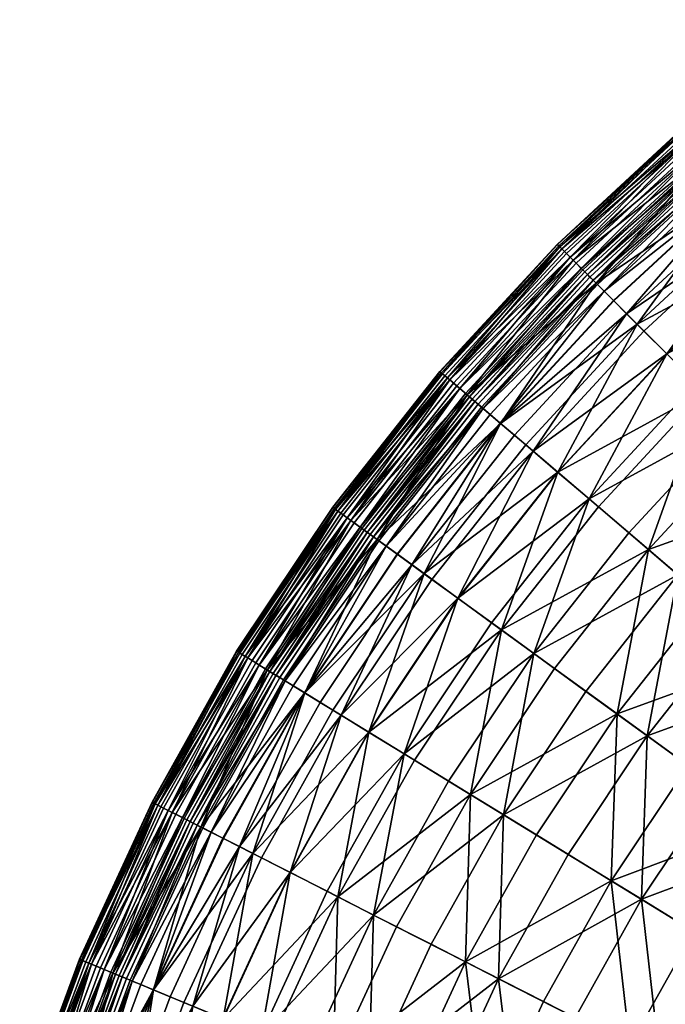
# Model space of a CAD drawing. Header units: centimetres. Extents: x -11.8 to 11.8, y -11.8 to 11.8.
# Tile 10 of 30: x -11.3 to -7.8, y 4.3 to 9.6. Entities that reach past the tile are written whole.
import ezdxf

# ---------------------------------------------------------------- set-up
doc = ezdxf.new("R2010")
doc.units = ezdxf.units.CM
doc.layers.get('0').update_dxf_attribs({"color": 252, "true_color": 0x949494})

msp = doc.modelspace()

# ---------------------------------------------------------------- meshes
at = {"color": 252, "true_color": 0x949494}
mesh = msp.add_polyface(dxfattribs=at)
corners = [(-6.5946, 7.7213, 4.2258), (-6.8197, 7.9849, 4.8773), (-7.4251, 7.4251, 4.8773), (-6.4683, 8.9028, 6.275), (-7.1466, 8.3677, 6.275), (-7.0019, 8.1982, 5.5678), (-7.781, 7.781, 6.275), (-7.6235, 7.6235, 5.5678), (-6.6478, 9.1499, 7.6496), (-7.345, 8.5999, 7.6496), (-7.2592, 8.4995, 6.9764), (-6.5701, 9.043, 6.9764), (-7.997, 7.997, 7.6496), (-7.5944, 8.892, 10.1884), (-7.5685, 8.8616, 10.1659), (-6.8501, 9.4283, 10.1659), (-7.6522, 8.9596, 10.1882), (-7.6239, 8.9265, 10.1959), (-6.9003, 9.4974, 10.1959), (-7.6856, 8.9987, 10.1272), (-7.6743, 8.9855, 10.1654), (-6.9459, 9.5602, 10.1654), (-7.6795, 8.9916, 9.8953), (-7.687, 9.0004, 10.0464), (-6.9573, 9.5759, 10.0464), (-7.5771, 7.5771, 4.7512), (-6.9593, 8.1484, 4.7512), (-6.7298, 7.8797, 4.0806), (-7.3272, 7.3272, 4.0806), (-7.6417, 8.9473, 9.2727), (-7.664, 8.9735, 9.6466), (-6.9366, 9.5473, 9.6466), (-6.784, 9.3374, 7.5866), (-7.4955, 8.7762, 7.5866), (-7.5612, 8.8531, 8.224), (-6.8435, 9.4192, 8.224), (-7.6087, 8.9086, 8.7923), (-6.8864, 9.4784, 8.7923), (-7.5257, 8.8115, 9.9012), (-7.5105, 8.7937, 9.6586), (-6.7976, 9.3561, 9.6586), (-6.8224, 9.3903, 10.0489), (-7.5379, 8.8258, 10.0489), (-6.8114, 9.375, 9.9012), (-7.5509, 8.841, 10.1282), (-6.8342, 9.4064, 10.1282), (-6.7048, 9.2283, 6.8987), (-7.4079, 8.6736, 6.8987), (-6.6007, 9.0851, 6.1822), (-7.293, 8.539, 6.1822), (-7.1453, 8.3661, 5.459), (-6.467, 8.9011, 5.459), (-6.2988, 8.6695, 4.7512), (-6.7061, 9.2301, 8.2722), (-7.4094, 8.6753, 8.2722), (-6.7482, 9.2881, 8.8264), (-7.456, 8.7299, 8.8264), (-7.4885, 8.7679, 9.2944), (-6.7776, 9.3286, 9.2944)]
mesh.append_faces([[corners[k] for k in face] for face in [(0, 1, 2, 0), (3, 4, 5, 3), (5, 4, 6, 5), (2, 1, 5, 2), (5, 7, 2, 5), (8, 9, 10, 8), (10, 11, 8, 10), (10, 9, 12, 10), (6, 4, 10, 6), (10, 4, 3, 10), (13, 14, 15, 13), (16, 17, 18, 16), (19, 20, 21, 19), (22, 23, 24, 22), (25, 26, 27, 25), (27, 28, 25, 27), (29, 30, 31, 29), (32, 33, 34, 32), (34, 35, 32, 34), (34, 36, 37, 34), (38, 39, 40, 38), (41, 42, 38, 41), (38, 43, 41, 38), (15, 14, 44, 15), (44, 45, 15, 44), (44, 42, 41, 44), (32, 46, 47, 32), (47, 33, 32, 47), (48, 49, 47, 48), (47, 46, 48, 47), (50, 51, 52, 50), (50, 26, 25, 50), (50, 49, 48, 50), (8, 53, 54, 8), (54, 9, 8, 54), (55, 56, 54, 55), (54, 53, 55, 54), (40, 39, 57, 40), (57, 58, 40, 57), (55, 58, 57, 55), (57, 56, 55, 57)]], dxfattribs={"vtx2": -1, "vtx3": -1, "color": 252})
mesh = msp.add_polyface(dxfattribs=at)
corners = [(-8.3007, 8.3007, 10.1959), (-8.2686, 8.2686, 10.1884), (-7.5944, 8.892, 10.1884), (-7.6239, 8.9265, 10.1959), (-8.2403, 8.2403, 10.1659), (-7.5685, 8.8616, 10.1659), (-8.3556, 8.3556, 10.1654), (-8.3314, 8.3314, 10.1882), (-7.6522, 8.9596, 10.1882), (-7.6743, 8.9855, 10.1654), (-8.3694, 8.3694, 10.0464), (-8.3678, 8.3678, 10.1272), (-7.6856, 8.9987, 10.1272), (-7.687, 9.0004, 10.0464), (-8.3444, 8.3444, 9.6466), (-8.3612, 8.3612, 9.8953), (-7.6795, 8.9916, 9.8953), (-7.664, 8.9735, 9.6466), (-8.2841, 8.2841, 8.7923), (-8.32, 8.32, 9.2727), (-7.6417, 8.9473, 9.2727), (-7.6087, 8.9086, 8.7923), (-8.1609, 8.1609, 7.5866), (-8.2324, 8.2324, 8.224), (-7.5612, 8.8531, 8.224), (-7.4955, 8.7762, 7.5866), (-8.2071, 8.2071, 10.0489), (-8.1938, 8.1938, 9.9012), (-7.5257, 8.8115, 9.9012), (-7.5379, 8.8258, 10.0489), (-8.1772, 8.1772, 9.6586), (-7.5105, 8.7937, 9.6586), (-8.2212, 8.2212, 10.1282), (-7.5509, 8.841, 10.1282), (-7.4079, 8.6736, 6.8987), (-7.293, 8.539, 6.1822), (-7.9404, 7.9404, 6.1822), (-8.0655, 8.0655, 6.8987), (-7.4094, 8.6753, 8.2722), (-7.456, 8.7299, 8.8264), (-8.1178, 8.1178, 8.8264), (-7.997, 7.997, 7.6496), (-7.345, 8.5999, 7.6496), (-8.0671, 8.0671, 8.2722), (-8.1532, 8.1532, 9.2944), (-7.4885, 8.7679, 9.2944)]
mesh.append_faces([[corners[k] for k in face] for face in [(0, 1, 2, 0), (2, 3, 0, 2), (4, 5, 2, 4), (2, 1, 4, 2), (6, 7, 8, 6), (8, 9, 6, 8), (0, 3, 8, 0), (8, 7, 0, 8), (10, 11, 12, 10), (12, 13, 10, 12), (6, 9, 12, 6), (12, 11, 6, 12), (14, 15, 16, 14), (16, 17, 14, 16), (10, 13, 16, 10), (16, 15, 10, 16), (18, 19, 20, 18), (20, 21, 18, 20), (14, 17, 20, 14), (20, 19, 14, 20), (22, 23, 24, 22), (24, 25, 22, 24), (18, 21, 24, 18), (24, 23, 18, 24), (26, 27, 28, 26), (28, 29, 26, 28), (30, 31, 28, 30), (28, 27, 30, 28), (4, 32, 33, 4), (33, 5, 4, 33), (26, 29, 33, 26), (33, 32, 26, 33), (34, 35, 36, 34), (22, 25, 34, 22), (34, 37, 22, 34), (38, 39, 40, 38), (41, 42, 38, 41), (38, 43, 41, 38), (30, 44, 45, 30), (45, 31, 30, 45), (40, 39, 45, 40), (45, 44, 40, 45)]], dxfattribs={"vtx2": -1, "vtx3": -1, "color": 252})
mesh = msp.add_polyface(dxfattribs=at)
corners = [(-7.4251, 7.4251, 4.8773), (-7.9849, 6.8197, 4.8773), (-7.7213, 6.5946, 4.2258), (-7.18, 7.18, 4.2258), (-7.781, 7.781, 6.275), (-7.6235, 7.6235, 5.5678), (-7.0019, 8.1982, 5.5678), (-7.997, 7.997, 7.6496), (-7.9036, 7.9036, 6.9764), (-7.2592, 8.4995, 6.9764), (-8.4995, 7.2592, 6.9764), (-8.3677, 7.1466, 6.275), (-8.5999, 7.345, 7.6496), (-8.1982, 7.0019, 5.5678), (-8.9028, 6.4683, 6.275), (-8.3007, 8.3007, 10.1959), (-8.3314, 8.3314, 10.1882), (-8.9596, 7.6522, 10.1882), (-8.2403, 8.2403, 10.1659), (-8.2686, 8.2686, 10.1884), (-8.892, 7.5944, 10.1884), (-7.5771, 7.5771, 4.7512), (-7.3272, 7.3272, 4.0806), (-7.8797, 6.7298, 4.0806), (-8.1484, 6.9593, 4.7512), (-7.0338, 7.0338, 3.4499), (-8.2841, 8.2841, 8.7923), (-8.2324, 8.2324, 8.224), (-8.8531, 7.5612, 8.224), (-8.2071, 8.2071, 10.0489), (-8.2212, 8.2212, 10.1282), (-8.8411, 7.5509, 10.1282), (-8.1772, 8.1772, 9.6586), (-8.1938, 8.1938, 9.9012), (-8.8115, 7.5257, 9.9012), (-7.9404, 7.9404, 6.1822), (-8.0655, 8.0655, 6.8987), (-7.4079, 8.6736, 6.8987), (-7.7795, 7.7795, 5.459), (-7.1453, 8.3661, 5.459), (-7.293, 8.539, 6.1822), (-8.3661, 7.1453, 5.459), (-8.6695, 6.2988, 4.7512), (-8.539, 7.293, 6.1822), (-8.1609, 8.1609, 7.5866), (-8.6736, 7.4079, 6.8987), (-8.1178, 8.1178, 8.8264), (-8.0671, 8.0671, 8.2722), (-7.4094, 8.6753, 8.2722), (-8.1532, 8.1532, 9.2944), (-8.7679, 7.4885, 9.2944), (-8.7937, 7.5105, 9.6586), (-8.6753, 7.4094, 8.2722), (-8.7299, 7.456, 8.8264)]
mesh.append_faces([[corners[k] for k in face] for face in [(0, 1, 2, 0), (2, 3, 0, 2), (4, 5, 6, 4), (7, 8, 9, 7), (9, 8, 4, 9), (4, 8, 10, 4), (10, 11, 4, 10), (7, 12, 10, 7), (10, 8, 7, 10), (0, 5, 13, 0), (13, 1, 0, 13), (4, 11, 13, 4), (13, 5, 4, 13), (13, 11, 14, 13), (15, 16, 17, 15), (18, 19, 20, 18), (21, 22, 23, 21), (23, 24, 21, 23), (23, 22, 25, 23), (26, 27, 28, 26), (29, 30, 31, 29), (32, 33, 34, 32), (35, 36, 37, 35), (21, 38, 39, 21), (35, 40, 39, 35), (39, 38, 35, 39), (41, 24, 42, 41), (35, 38, 41, 35), (41, 43, 35, 41), (21, 24, 41, 21), (41, 38, 21, 41), (44, 36, 45, 44), (35, 43, 45, 35), (45, 36, 35, 45), (46, 47, 48, 46), (46, 49, 50, 46), (32, 51, 50, 32), (50, 49, 32, 50), (7, 47, 52, 7), (46, 53, 52, 46), (52, 47, 46, 52)]], dxfattribs={"vtx2": -1, "vtx3": -1, "color": 252})
mesh = msp.add_polyface(dxfattribs=at)
corners = [(-8.9596, 7.6522, 10.1882), (-8.9855, 7.6743, 10.1654), (-9.5602, 6.9459, 10.1654), (-8.9265, 7.6239, 10.1959), (-8.3007, 8.3007, 10.1959), (-8.3556, 8.3556, 10.1654), (-8.3314, 8.3314, 10.1882), (-8.892, 7.5944, 10.1884), (-8.8616, 7.5685, 10.1659), (-8.2403, 8.2403, 10.1659), (-8.2686, 8.2686, 10.1884), (-9.4974, 6.9002, 10.1959), (-8.9916, 7.6795, 9.8953), (-8.9735, 7.664, 9.6466), (-9.5473, 6.9366, 9.6466), (-9.5759, 6.9573, 10.0464), (-9.0004, 7.687, 10.0464), (-8.3694, 8.3694, 10.0464), (-8.3612, 8.3612, 9.8953), (-8.3444, 8.3444, 9.6466), (-8.9987, 7.6856, 10.1272), (-9.5742, 6.9561, 10.1272), (-8.3678, 8.3678, 10.1272), (-8.8531, 7.5612, 8.224), (-8.7762, 7.4955, 7.5866), (-9.3374, 6.784, 7.5866), (-8.9086, 7.6086, 8.7923), (-8.2841, 8.2841, 8.7923), (-8.1609, 8.1609, 7.5866), (-8.2324, 8.2324, 8.224), (-8.32, 8.32, 9.2727), (-8.9473, 7.6417, 9.2727), (-9.4784, 6.8864, 8.7923), (-8.8411, 7.5509, 10.1282), (-9.4283, 6.8501, 10.1659), (-8.8258, 7.5379, 10.0489), (-8.2071, 8.2071, 10.0489), (-8.2212, 8.2212, 10.1282), (-8.8115, 7.5257, 9.9012), (-8.7937, 7.5105, 9.6586), (-8.1772, 8.1772, 9.6586), (-8.1938, 8.1938, 9.9012), (-9.3903, 6.8224, 10.0489), (-8.6736, 7.4079, 6.8987), (-8.7679, 7.4885, 9.2944), (-9.3561, 6.7976, 9.6586), (-8.7299, 7.456, 8.8264), (-8.1178, 8.1178, 8.8264), (-8.6753, 7.4094, 8.2722), (-8.5999, 7.345, 7.6496), (-7.997, 7.997, 7.6496)]
mesh.append_faces([[corners[k] for k in face] for face in [(0, 1, 2, 0), (0, 3, 4, 0), (5, 1, 0, 5), (0, 6, 5, 0), (7, 8, 9, 7), (4, 3, 7, 4), (7, 10, 4, 7), (7, 3, 11, 7), (12, 13, 14, 12), (15, 16, 12, 15), (17, 18, 12, 17), (12, 16, 17, 12), (19, 13, 12, 19), (12, 18, 19, 12), (20, 21, 2, 20), (5, 22, 20, 5), (20, 1, 5, 20), (17, 16, 20, 17), (20, 22, 17, 20), (20, 16, 15, 20), (23, 24, 25, 23), (23, 26, 27, 23), (28, 24, 23, 28), (23, 29, 28, 23), (19, 30, 31, 19), (31, 13, 19, 31), (27, 26, 31, 27), (31, 30, 27, 31), (31, 26, 32, 31), (33, 8, 34, 33), (33, 35, 36, 33), (9, 8, 33, 9), (33, 37, 9, 33), (38, 39, 40, 38), (36, 35, 38, 36), (38, 41, 36, 38), (38, 35, 42, 38), (43, 24, 28, 43), (44, 39, 45, 44), (44, 46, 47, 44), (48, 49, 50, 48)]], dxfattribs={"vtx2": -1, "vtx3": -1, "color": 252})
mesh = msp.add_polyface(dxfattribs=at)
corners = [(-7.099, 5.1577, 2.5221), (-6.6505, 4.8318, 2.043), (-6.2507, 5.3386, 2.043), (-6.6723, 5.6986, 2.5221), (-6.1768, 4.4877, 1.6161), (-6.2045, 6.2045, 2.5221), (-5.8125, 5.8125, 2.043), (-6.8922, 6.8922, 3.6151), (-6.5657, 6.5657, 3.0467), (-6.0304, 7.0608, 3.0467), (-6.3303, 7.4119, 3.6151), (-7.4251, 7.4251, 4.8773), (-7.18, 7.18, 4.2258), (-6.5946, 7.7213, 4.2258), (-7.7213, 6.5946, 4.2258), (-7.4119, 6.3303, 3.6151), (-7.0608, 6.0304, 3.0467), (-7.5123, 5.458, 3.0467), (-7.8859, 5.7294, 3.6151), (-7.0338, 7.0338, 3.4499), (-7.3272, 7.3272, 4.0806), (-6.7298, 7.8797, 4.0806), (-6.4603, 7.5641, 3.4499), (-6.3325, 6.3325, 2.3187), (-6.7009, 6.7009, 2.8617), (-6.1546, 7.2061, 2.8617), (-5.8162, 6.8099, 2.3187), (-5.8471, 8.0479, 3.4499), (-7.2454, 5.2641, 2.3187), (-7.667, 5.5704, 2.8617), (-7.2061, 6.1546, 2.8617), (-6.8099, 5.8162, 2.3187), (-7.5641, 6.4603, 3.4499), (-7.8797, 6.7298, 4.0806), (-6.3798, 5.4488, 1.8236), (-6.7878, 4.9316, 1.8236), (-5.9325, 5.9325, 1.8236), (-5.9308, 5.0653, 1.3845), (-6.3101, 4.5845, 1.3845), (-7.9172, 4.8517, 3.0467), (-7.1536, 4.3837, 1.8236)]
mesh.append_faces([[corners[k] for k in face] for face in [(0, 1, 2, 0), (2, 3, 0, 2), (2, 1, 4, 2), (5, 3, 2, 5), (2, 6, 5, 2), (7, 8, 9, 7), (9, 10, 7, 9), (9, 8, 5, 9), (11, 12, 13, 11), (7, 10, 13, 7), (13, 12, 7, 13), (7, 12, 14, 7), (14, 15, 7, 14), (0, 3, 16, 0), (16, 17, 0, 16), (5, 8, 16, 5), (16, 3, 5, 16), (7, 15, 16, 7), (16, 8, 7, 16), (16, 15, 18, 16), (19, 20, 21, 19), (21, 22, 19, 21), (23, 24, 25, 23), (25, 26, 23, 25), (19, 22, 25, 19), (25, 24, 19, 25), (25, 22, 27, 25), (28, 29, 30, 28), (30, 31, 28, 30), (19, 24, 30, 19), (30, 32, 19, 30), (23, 31, 30, 23), (30, 24, 23, 30), (19, 32, 33, 19), (28, 31, 34, 28), (34, 35, 28, 34), (23, 36, 34, 23), (34, 31, 23, 34), (34, 37, 38, 34), (0, 17, 39, 0), (28, 35, 40, 28)]], dxfattribs={"vtx2": -1, "vtx3": -1, "color": 252})
mesh = msp.add_polyface(dxfattribs=at)
corners = [(-9.1499, 6.6478, 7.6496), (-9.043, 6.5701, 6.9764), (-8.4995, 7.2592, 6.9764), (-8.5999, 7.345, 7.6496), (-8.9028, 6.4683, 6.275), (-8.3677, 7.1466, 6.275), (-9.5602, 6.9459, 10.1654), (-9.5326, 6.9258, 10.1882), (-8.9596, 7.6522, 10.1882), (-9.4974, 6.9002, 10.1959), (-8.9265, 7.6239, 10.1959), (-9.4283, 6.8501, 10.1659), (-8.8616, 7.5685, 10.1659), (-8.892, 7.5944, 10.1884), (-9.4606, 6.8736, 10.1884), (-9.5473, 6.9366, 9.6466), (-9.5666, 6.9505, 9.8953), (-8.9916, 7.6795, 9.8953), (-9.5759, 6.9573, 10.0464), (-8.9855, 7.6743, 10.1654), (-8.9987, 7.6856, 10.1272), (-9.5742, 6.9561, 10.1272), (-10.0902, 6.1833, 10.1272), (-10.0822, 6.1784, 9.8953), (-9.3374, 6.784, 7.5866), (-9.4192, 6.8435, 8.224), (-8.8531, 7.5612, 8.224), (-9.4784, 6.8864, 8.7923), (-8.9086, 7.6086, 8.7923), (-8.9735, 7.664, 9.6466), (-8.9473, 7.6417, 9.2727), (-9.5195, 6.9163, 9.2727), (-9.4064, 6.8342, 10.1282), (-8.8411, 7.5509, 10.1282), (-9.3903, 6.8224, 10.0489), (-8.8258, 7.5379, 10.0489), (-9.3561, 6.7976, 9.6586), (-8.7937, 7.5105, 9.6586), (-8.8115, 7.5257, 9.9012), (-9.375, 6.8114, 9.9012), (-9.0851, 6.6007, 6.1822), (-8.539, 7.293, 6.1822), (-8.3661, 7.1453, 5.459), (-8.9011, 6.467, 5.459), (-8.7762, 7.4955, 7.5866), (-8.6736, 7.4079, 6.8987), (-9.2283, 6.7048, 6.8987), (-9.3286, 6.7776, 9.2944), (-8.7679, 7.4885, 9.2944), (-9.2882, 6.7482, 8.8264), (-8.7299, 7.456, 8.8264), (-8.6753, 7.4094, 8.2722), (-9.2301, 6.706, 8.2722)]
mesh.append_faces([[corners[k] for k in face] for face in [(0, 1, 2, 0), (2, 3, 0, 2), (4, 5, 2, 4), (2, 1, 4, 2), (6, 7, 8, 6), (9, 10, 8, 9), (8, 7, 9, 8), (11, 12, 13, 11), (13, 14, 11, 13), (9, 14, 13, 9), (15, 16, 17, 15), (17, 16, 18, 17), (6, 19, 20, 6), (18, 21, 20, 18), (6, 21, 22, 6), (18, 16, 23, 18), (24, 25, 26, 24), (27, 28, 26, 27), (26, 25, 27, 26), (15, 29, 30, 15), (30, 31, 15, 30), (27, 31, 30, 27), (11, 32, 33, 11), (34, 35, 33, 34), (33, 32, 34, 33), (36, 37, 38, 36), (38, 39, 36, 38), (34, 39, 38, 34), (40, 41, 42, 40), (42, 43, 40, 42), (24, 44, 45, 24), (45, 46, 24, 45), (40, 46, 45, 40), (45, 41, 40, 45), (36, 47, 48, 36), (49, 50, 48, 49), (48, 47, 49, 48), (0, 3, 51, 0), (51, 52, 0, 51), (49, 52, 51, 49), (51, 50, 49, 51)]], dxfattribs={"vtx2": -1, "vtx3": -1, "color": 252})
mesh = msp.add_polyface(dxfattribs=at)
corners = [(-8.4955, 6.1724, 4.8773), (-8.2151, 5.9686, 4.2258), (-7.7213, 6.5946, 4.2258), (-7.9849, 6.8197, 4.8773), (-7.8859, 5.7294, 3.6151), (-7.4119, 6.3303, 3.6151), (-7.5123, 5.458, 3.0467), (-7.0608, 6.0304, 3.0467), (-8.1982, 7.0019, 5.5678), (-8.7225, 6.3373, 5.5678), (-8.9028, 6.4683, 6.275), (-8.0479, 5.8471, 3.4499), (-7.5641, 6.4603, 3.4499), (-7.2061, 6.1546, 2.8617), (-7.667, 5.5704, 2.8617), (-8.6695, 6.2988, 4.7512), (-8.1484, 6.9593, 4.7512), (-7.8797, 6.7298, 4.0806), (-8.3836, 6.091, 4.0806), (-8.3109, 5.0929, 3.6151), (-7.9172, 4.8517, 3.0467), (-8.9534, 5.4867, 4.8773), (-8.6579, 5.3056, 4.2258), (-9.3561, 4.7672, 4.8773), (-9.0473, 4.6098, 4.2258), (-8.6847, 4.4251, 3.6151), (-9.1926, 5.6333, 5.5678), (-9.3826, 5.7497, 6.275), (-9.043, 6.5701, 6.9764), (-9.5304, 5.8403, 6.9764), (-8.8354, 5.4144, 4.0806), (-9.1367, 5.599, 4.7512), (-8.4816, 5.1976, 3.4499), (-8.8631, 4.516, 3.4499), (-9.2328, 4.7044, 4.0806), (-9.5477, 4.8648, 4.7512), (-7.2454, 5.2641, 2.3187), (-7.6359, 4.6793, 2.3187), (-8.0802, 4.9516, 2.8617), (-8.9011, 6.467, 5.459), (-8.3661, 7.1453, 5.459), (-9.3808, 5.7486, 5.459), (-9.0851, 6.6007, 6.1822)]
mesh.append_faces([[corners[k] for k in face] for face in [(0, 1, 2, 0), (2, 3, 0, 2), (4, 5, 2, 4), (2, 1, 4, 2), (4, 6, 7, 4), (0, 3, 8, 0), (8, 9, 0, 8), (10, 9, 8, 10), (11, 12, 13, 11), (13, 14, 11, 13), (15, 16, 17, 15), (17, 18, 15, 17), (11, 18, 17, 11), (17, 12, 11, 17), (4, 19, 20, 4), (20, 6, 4, 20), (0, 21, 22, 0), (22, 1, 0, 22), (22, 21, 23, 22), (22, 24, 25, 22), (4, 1, 22, 4), (22, 19, 4, 22), (0, 9, 26, 0), (26, 21, 0, 26), (10, 27, 26, 10), (26, 9, 10, 26), (23, 21, 26, 23), (10, 28, 29, 10), (15, 18, 30, 15), (30, 31, 15, 30), (11, 32, 30, 11), (30, 18, 11, 30), (30, 32, 33, 30), (30, 34, 35, 30), (36, 37, 38, 36), (38, 14, 36, 38), (11, 14, 38, 11), (38, 32, 11, 38), (15, 39, 40, 15), (15, 31, 41, 15), (41, 39, 15, 41), (42, 39, 41, 42)]], dxfattribs={"vtx2": -1, "vtx3": -1, "color": 252})
mesh = msp.add_polyface(dxfattribs=at)
corners = [(-9.9705, 6.11, 10.1884), (-9.9365, 6.0891, 10.1659), (-9.4283, 6.8501, 10.1659), (-10.0092, 6.1337, 10.1959), (-10.4595, 5.3294, 10.1959), (-10.3834, 5.2906, 10.1659), (-10.419, 5.3088, 10.1884), (-9.5602, 6.9459, 10.1654), (-10.0754, 6.1743, 10.1654), (-10.0463, 6.1564, 10.1882), (-9.5326, 6.9258, 10.1882), (-10.5286, 5.3646, 10.1654), (-10.4982, 5.3491, 10.1882), (-9.4974, 6.9002, 10.1959), (-10.0902, 6.1833, 10.1272), (-9.5759, 6.9573, 10.0464), (-10.092, 6.1844, 10.0464), (-9.5742, 6.9561, 10.1272), (-10.546, 5.3735, 10.0464), (-10.5441, 5.3725, 10.1272), (-9.5473, 6.9366, 9.6466), (-10.0619, 6.166, 9.6466), (-10.0822, 6.1784, 9.8953), (-9.5666, 6.9505, 9.8953), (-10.5145, 5.3574, 9.6466), (-10.5357, 5.3682, 9.8953), (-10.0325, 6.148, 9.2727), (-9.4784, 6.8864, 8.7923), (-9.9892, 6.1214, 8.7923), (-9.5195, 6.9163, 9.2727), (-10.4385, 5.3187, 8.7923), (-10.4838, 5.3418, 9.2727), (-9.9269, 6.0832, 8.224), (-9.8407, 6.0304, 7.5866), (-10.2833, 5.2396, 7.5866), (-10.3734, 5.2855, 8.224), (-9.8803, 6.0547, 9.9012), (-9.8603, 6.0424, 9.6586), (-9.3561, 6.7976, 9.6586), (-9.8963, 6.0645, 10.0489), (-10.3415, 5.2693, 10.0489), (-9.9134, 6.075, 10.1282), (-10.3593, 5.2783, 10.1282), (-9.3903, 6.8224, 10.0489), (-9.7257, 5.9599, 6.8987), (-9.5748, 5.8675, 6.1822), (-10.0055, 5.098, 6.1822), (-9.7275, 5.9611, 8.2722), (-9.7887, 5.9986, 8.8264), (-10.2291, 5.212, 8.8264), (-9.8314, 6.0247, 9.2944), (-10.3039, 5.2501, 9.6586)]
mesh.append_faces([[corners[k] for k in face] for face in [(0, 1, 2, 0), (0, 3, 4, 0), (5, 1, 0, 5), (0, 6, 5, 0), (7, 8, 9, 7), (9, 10, 7, 9), (9, 8, 11, 9), (4, 3, 9, 4), (9, 12, 4, 9), (9, 3, 13, 9), (14, 8, 7, 14), (15, 16, 14, 15), (14, 17, 15, 14), (14, 16, 18, 14), (11, 8, 14, 11), (14, 19, 11, 14), (20, 21, 22, 20), (22, 23, 20, 22), (22, 21, 24, 22), (18, 16, 22, 18), (22, 25, 18, 22), (22, 16, 15, 22), (26, 21, 20, 26), (27, 28, 26, 27), (26, 29, 27, 26), (26, 28, 30, 26), (24, 21, 26, 24), (26, 31, 24, 26), (32, 33, 34, 32), (30, 28, 32, 30), (32, 35, 30, 32), (32, 28, 27, 32), (36, 37, 38, 36), (36, 39, 40, 36), (41, 1, 5, 41), (40, 39, 41, 40), (41, 42, 40, 41), (41, 39, 43, 41), (44, 45, 46, 44), (47, 48, 49, 47), (50, 37, 51, 50)]], dxfattribs={"vtx2": -1, "vtx3": -1, "color": 252})
mesh = msp.add_polyface(dxfattribs=at)
corners = [(-9.8047, 4.9957, 6.275), (-9.6061, 4.8946, 5.5678), (-9.1926, 5.6333, 5.5678), (-9.3826, 5.7497, 6.275), (-9.3561, 4.7672, 4.8773), (-9.1499, 6.6478, 7.6496), (-9.643, 5.9093, 7.6496), (-9.5304, 5.8403, 6.9764), (-9.043, 6.5701, 6.9764), (-10.0768, 5.1344, 7.6496), (-9.9591, 5.0744, 6.9764), (-8.9028, 6.4683, 6.275), (-9.4283, 6.8501, 10.1659), (-9.4606, 6.8736, 10.1884), (-9.9705, 6.11, 10.1884), (-9.4974, 6.9002, 10.1959), (-10.0092, 6.1337, 10.1959), (-9.5326, 6.9258, 10.1882), (-10.0463, 6.1564, 10.1882), (-9.5477, 4.8648, 4.7512), (-9.1367, 5.599, 4.7512), (-8.8354, 5.4144, 4.0806), (-9.5473, 6.9366, 9.6466), (-9.5195, 6.9163, 9.2727), (-10.0325, 6.148, 9.2727), (-9.3374, 6.784, 7.5866), (-9.8407, 6.0304, 7.5866), (-9.9269, 6.0832, 8.224), (-9.4192, 6.8435, 8.224), (-9.4784, 6.8864, 8.7923), (-9.3561, 6.7976, 9.6586), (-9.375, 6.8114, 9.9012), (-9.8803, 6.0547, 9.9012), (-9.3903, 6.8224, 10.0489), (-9.8963, 6.0645, 10.0489), (-9.9365, 6.0891, 10.1659), (-9.9134, 6.075, 10.1282), (-9.4064, 6.8342, 10.1282), (-9.2283, 6.7048, 6.8987), (-9.7257, 5.9599, 6.8987), (-9.0851, 6.6007, 6.1822), (-9.5748, 5.8675, 6.1822), (-9.8028, 4.9948, 5.459), (-9.3808, 5.7486, 5.459), (-10.0055, 5.098, 6.1822), (-9.2301, 6.706, 8.2722), (-9.7275, 5.9611, 8.2722), (-9.2882, 6.7482, 8.8264), (-9.7887, 5.9986, 8.8264), (-9.8603, 6.0424, 9.6586), (-9.8314, 6.0247, 9.2944), (-9.3286, 6.7776, 9.2944)]
mesh.append_faces([[corners[k] for k in face] for face in [(0, 1, 2, 0), (2, 3, 0, 2), (2, 1, 4, 2), (5, 6, 7, 5), (7, 8, 5, 7), (7, 6, 9, 7), (0, 3, 7, 0), (7, 10, 0, 7), (7, 3, 11, 7), (12, 13, 14, 12), (15, 16, 14, 15), (14, 13, 15, 14), (15, 17, 18, 15), (19, 20, 21, 19), (22, 23, 24, 22), (25, 26, 27, 25), (27, 28, 25, 27), (29, 28, 27, 29), (30, 31, 32, 30), (33, 34, 32, 33), (32, 31, 33, 32), (12, 35, 36, 12), (36, 37, 12, 36), (33, 37, 36, 33), (25, 38, 39, 25), (39, 26, 25, 39), (40, 41, 39, 40), (39, 38, 40, 39), (19, 42, 43, 19), (43, 20, 19, 43), (44, 41, 43, 44), (43, 42, 44, 43), (43, 41, 40, 43), (5, 45, 46, 5), (46, 6, 5, 46), (47, 48, 46, 47), (46, 45, 47, 46), (30, 49, 50, 30), (50, 51, 30, 50), (47, 51, 50, 47), (50, 48, 47, 50)]], dxfattribs={"vtx2": -1, "vtx3": -1, "color": 252})
mesh = msp.add_polyface(dxfattribs=at)
corners = [(-10.0768, 5.1344, 7.6496), (-9.9591, 5.0744, 6.9764), (-9.5304, 5.8403, 6.9764), (-10.4595, 5.3294, 10.1959), (-10.419, 5.3088, 10.1884), (-9.9705, 6.11, 10.1884), (-10.5286, 5.3646, 10.1654), (-10.4982, 5.3491, 10.1882), (-10.0463, 6.1564, 10.1882), (-10.8857, 4.509, 10.1882), (-10.9172, 4.522, 10.1654), (-10.3834, 5.2906, 10.1659), (-10.8036, 4.475, 10.1884), (-10.8456, 4.4923, 10.1959), (-10.546, 5.3735, 10.0464), (-10.5441, 5.3725, 10.1272), (-10.0902, 6.1833, 10.1272), (-10.5145, 5.3574, 9.6466), (-10.5357, 5.3682, 9.8953), (-10.0822, 6.1784, 9.8953), (-10.9246, 4.5251, 9.8953), (-10.9026, 4.516, 9.6466), (-10.9333, 4.5287, 10.1272), (-10.9353, 4.5295, 10.0464), (-10.4385, 5.3187, 8.7923), (-10.4838, 5.3418, 9.2727), (-10.0325, 6.148, 9.2727), (-10.2833, 5.2396, 7.5866), (-10.3734, 5.2855, 8.224), (-9.9269, 6.0832, 8.224), (-10.7563, 4.4554, 8.224), (-10.8708, 4.5028, 9.2727), (-10.8238, 4.4833, 8.7923), (-10.3415, 5.2693, 10.0489), (-10.3248, 5.2607, 9.9012), (-9.8803, 6.0547, 9.9012), (-10.3039, 5.2501, 9.6586), (-9.8603, 6.0424, 9.6586), (-10.3593, 5.2783, 10.1282), (-9.9134, 6.075, 10.1282), (-10.7417, 4.4493, 10.1282), (-10.7059, 4.4345, 9.9012), (-10.0055, 5.098, 6.1822), (-10.1632, 5.1784, 6.8987), (-9.7257, 5.9599, 6.8987), (-9.8407, 6.0304, 7.5866), (-10.5383, 4.3651, 6.8987), (-10.2291, 5.212, 8.8264), (-10.1651, 5.1794, 8.2722), (-9.7275, 5.9611, 8.2722), (-9.643, 5.9093, 7.6496), (-10.2736, 5.2347, 9.2944), (-9.8314, 6.0247, 9.2944), (-9.7887, 5.9986, 8.8264), (-10.6528, 4.4125, 9.2944), (-10.5403, 4.3659, 8.2722)]
mesh.append_faces([[corners[k] for k in face] for face in [(0, 1, 2, 0), (3, 4, 5, 3), (6, 7, 8, 6), (3, 7, 9, 3), (6, 10, 9, 6), (9, 7, 6, 9), (11, 4, 12, 11), (3, 13, 12, 3), (12, 4, 3, 12), (14, 15, 16, 14), (17, 18, 19, 17), (14, 18, 20, 14), (17, 21, 20, 17), (20, 18, 17, 20), (6, 15, 22, 6), (14, 23, 22, 14), (22, 15, 14, 22), (24, 25, 26, 24), (27, 28, 29, 27), (24, 28, 30, 24), (17, 25, 31, 17), (24, 32, 31, 24), (31, 25, 24, 31), (33, 34, 35, 33), (36, 37, 35, 36), (35, 34, 36, 35), (11, 38, 39, 11), (33, 38, 40, 33), (36, 34, 41, 36), (42, 43, 44, 42), (27, 45, 44, 27), (44, 43, 27, 44), (27, 43, 46, 27), (47, 48, 49, 47), (0, 50, 49, 0), (49, 48, 0, 49), (36, 51, 52, 36), (47, 53, 52, 47), (52, 51, 47, 52), (47, 51, 54, 47), (0, 48, 55, 0)]], dxfattribs={"vtx2": -1, "vtx3": -1, "color": 252})
mesh = msp.add_polyface(dxfattribs=at)
corners = [(-9.3561, 4.7672, 4.8773), (-9.0473, 4.6098, 4.2258), (-8.6579, 5.3056, 4.2258), (-8.6847, 4.4251, 3.6151), (-8.3109, 5.0929, 3.6151), (-9.9871, 3.245, 4.8773), (-9.6574, 3.1379, 4.2258), (-9.3813, 3.8858, 4.2258), (-9.7015, 4.0184, 4.8773), (-9.2704, 3.0121, 3.6151), (-9.0053, 3.7301, 3.6151), (-8.5787, 3.5534, 3.0467), (-8.8312, 2.8694, 3.0467), (-9.9607, 4.1258, 5.5678), (-9.6061, 4.8946, 5.5678), (-9.8047, 4.9957, 6.275), (-10.1666, 4.2111, 6.275), (-8.8631, 4.516, 3.4499), (-9.2328, 4.7044, 4.0806), (-8.8354, 5.4144, 4.0806), (-8.5175, 2.7675, 2.3187), (-9.0131, 2.9285, 2.8617), (-8.7553, 3.6265, 2.8617), (-9.4608, 3.074, 3.4499), (-9.1903, 3.8067, 3.4499), (-8.4436, 4.3022, 2.8617), (-9.5736, 3.9655, 4.0806), (-9.8555, 3.2022, 4.0806), (-10.1916, 3.3114, 4.7512), (-9.5477, 4.8648, 4.7512), (-9.9001, 4.1007, 4.7512), (-8.3454, 2.7116, 2.5221), (-9.0289, 2.1677, 3.0467), (-9.4779, 2.2755, 3.6151), (-9.8736, 2.3705, 4.2258), (-9.6726, 2.3222, 3.4499), (-10.0761, 2.4191, 4.0806), (-9.2148, 2.2123, 2.8617), (-10.1646, 4.2103, 5.459), (-9.8028, 4.9948, 5.459)]
mesh.append_faces([[corners[k] for k in face] for face in [(0, 1, 2, 0), (3, 4, 2, 3), (5, 6, 7, 5), (7, 8, 5, 7), (9, 10, 7, 9), (7, 6, 9, 7), (3, 1, 7, 3), (7, 10, 3, 7), (0, 8, 7, 0), (7, 1, 0, 7), (3, 10, 11, 3), (9, 12, 11, 9), (11, 10, 9, 11), (5, 8, 13, 5), (0, 14, 13, 0), (13, 8, 0, 13), (15, 16, 13, 15), (13, 14, 15, 13), (17, 18, 19, 17), (20, 21, 22, 20), (23, 24, 22, 23), (22, 21, 23, 22), (17, 25, 22, 17), (22, 24, 17, 22), (26, 27, 28, 26), (29, 18, 26, 29), (26, 30, 29, 26), (17, 24, 26, 17), (26, 18, 17, 26), (23, 27, 26, 23), (26, 24, 23, 26), (31, 12, 32, 31), (9, 33, 32, 9), (32, 12, 9, 32), (34, 6, 5, 34), (9, 6, 34, 9), (23, 35, 36, 23), (36, 27, 23, 36), (23, 21, 37, 23), (29, 30, 38, 29), (38, 39, 29, 38)]], dxfattribs={"vtx2": -1, "vtx3": -1, "color": 252})
mesh = msp.add_polyface(dxfattribs=at)
corners = [(-11.2387, 3.6517, 10.1654), (-11.2062, 3.6411, 10.1882), (-10.8857, 4.509, 10.1882), (-10.9172, 4.522, 10.1654), (-11.1648, 3.6277, 10.1959), (-10.8456, 4.4923, 10.1959), (-10.4595, 5.3294, 10.1959), (-11.0837, 3.6013, 10.1659), (-10.7667, 4.4597, 10.1659), (-10.8036, 4.475, 10.1884), (-11.1216, 3.6136, 10.1884), (-11.2236, 3.6468, 9.6466), (-11.2462, 3.6541, 9.8953), (-10.9246, 4.5251, 9.8953), (-10.9026, 4.516, 9.6466), (-11.2572, 3.6577, 10.0464), (-10.9353, 4.5295, 10.0464), (-10.546, 5.3735, 10.0464), (-10.9333, 4.5287, 10.1272), (-11.2552, 3.657, 10.1272), (-10.5286, 5.3646, 10.1654), (-10.9768, 3.5666, 7.5866), (-11.073, 3.5978, 8.224), (-10.7563, 4.4554, 8.224), (-10.6629, 4.4167, 7.5866), (-11.1425, 3.6204, 8.7923), (-10.8238, 4.4833, 8.7923), (-10.8708, 4.5028, 9.2727), (-11.1908, 3.6361, 9.2727), (-10.5145, 5.3574, 9.6466), (-11.0579, 3.5929, 10.1282), (-10.7417, 4.4493, 10.1282), (-11.0389, 3.5868, 10.0489), (-10.7232, 4.4417, 10.0489), (-10.9987, 3.5737, 9.6586), (-10.6842, 4.4255, 9.6586), (-10.7059, 4.4345, 9.9012), (-11.021, 3.5809, 9.9012), (-10.5383, 4.3651, 6.8987), (-10.9665, 3.5632, 9.2944), (-10.6528, 4.4125, 9.2944), (-10.9189, 3.5478, 8.8264), (-10.6066, 4.3934, 8.8264), (-10.8506, 3.5256, 8.2722), (-10.5403, 4.3659, 8.2722)]
mesh.append_faces([[corners[k] for k in face] for face in [(0, 1, 2, 0), (2, 3, 0, 2), (4, 5, 2, 4), (2, 1, 4, 2), (2, 5, 6, 2), (7, 8, 9, 7), (9, 10, 7, 9), (4, 10, 9, 4), (9, 5, 4, 9), (11, 12, 13, 11), (13, 14, 11, 13), (15, 16, 13, 15), (13, 12, 15, 13), (13, 16, 17, 13), (0, 3, 18, 0), (18, 19, 0, 18), (18, 3, 20, 18), (15, 19, 18, 15), (18, 16, 15, 18), (21, 22, 23, 21), (23, 24, 21, 23), (25, 26, 23, 25), (23, 22, 25, 23), (11, 14, 27, 11), (27, 28, 11, 27), (27, 14, 29, 27), (25, 28, 27, 25), (27, 26, 25, 27), (7, 30, 31, 7), (31, 8, 7, 31), (32, 33, 31, 32), (31, 30, 32, 31), (34, 35, 36, 34), (36, 37, 34, 36), (32, 37, 36, 32), (36, 33, 32, 36), (21, 24, 38, 21), (34, 39, 40, 34), (41, 42, 40, 41), (40, 39, 41, 40), (41, 43, 44, 41)]], dxfattribs={"vtx2": -1, "vtx3": -1, "color": 252})
mesh = msp.add_polyface(dxfattribs=at)
corners = [(-10.7563, 3.4949, 7.6496), (-10.6307, 3.4541, 6.9764), (-10.3267, 4.2774, 6.9764), (-10.4487, 4.328, 7.6496), (-10.4659, 3.4006, 6.275), (-10.1666, 4.2111, 6.275), (-9.8047, 4.9957, 6.275), (-9.9591, 5.0744, 6.9764), (-10.0768, 5.1344, 7.6496), (-9.9607, 4.1258, 5.5678), (-10.2539, 3.3317, 5.5678), (-9.9871, 3.245, 4.8773), (-10.8036, 4.475, 10.1884), (-10.7667, 4.4597, 10.1659), (-10.3834, 5.2906, 10.1659), (-10.1916, 3.3114, 4.7512), (-9.9001, 4.1007, 4.7512), (-9.5736, 3.9655, 4.0806), (-10.7563, 4.4554, 8.224), (-10.8238, 4.4833, 8.7923), (-10.4385, 5.3187, 8.7923), (-10.2833, 5.2396, 7.5866), (-10.6629, 4.4167, 7.5866), (-10.3734, 5.2855, 8.224), (-10.7417, 4.4493, 10.1282), (-10.7232, 4.4417, 10.0489), (-10.3415, 5.2693, 10.0489), (-10.3593, 5.2783, 10.1282), (-10.7059, 4.4345, 9.9012), (-10.6842, 4.4255, 9.6586), (-10.3039, 5.2501, 9.6586), (-10.3248, 5.2607, 9.9012), (-10.1646, 4.2103, 5.459), (-10.6802, 3.4702, 6.1822), (-10.3748, 4.2973, 6.1822), (-10.4639, 3.3999, 5.459), (-10.0055, 5.098, 6.1822), (-9.8028, 4.9948, 5.459), (-10.5383, 4.3651, 6.8987), (-10.8485, 3.5249, 6.8987), (-10.9768, 3.5666, 7.5866), (-10.1632, 5.1784, 6.8987), (-10.6528, 4.4125, 9.2944), (-10.9987, 3.5737, 9.6586), (-10.6066, 4.3934, 8.8264), (-10.2291, 5.212, 8.8264), (-10.2736, 5.2347, 9.2944), (-10.5403, 4.3659, 8.2722), (-10.8506, 3.5256, 8.2722), (-10.1651, 5.1794, 8.2722), (-10.9189, 3.5478, 8.8264)]
mesh.append_faces([[corners[k] for k in face] for face in [(0, 1, 2, 0), (2, 3, 0, 2), (4, 5, 2, 4), (2, 1, 4, 2), (6, 7, 2, 6), (2, 5, 6, 2), (8, 3, 2, 8), (2, 7, 8, 2), (9, 10, 11, 9), (9, 5, 4, 9), (12, 13, 14, 12), (15, 16, 17, 15), (18, 19, 20, 18), (21, 22, 18, 21), (18, 23, 21, 18), (24, 25, 26, 24), (14, 13, 24, 14), (24, 27, 14, 24), (28, 29, 30, 28), (26, 25, 28, 26), (28, 31, 26, 28), (32, 16, 15, 32), (33, 34, 32, 33), (32, 35, 33, 32), (36, 37, 32, 36), (32, 34, 36, 32), (38, 39, 40, 38), (38, 22, 21, 38), (36, 34, 38, 36), (38, 41, 36, 38), (33, 39, 38, 33), (38, 34, 33, 38), (42, 29, 43, 42), (42, 44, 45, 42), (30, 29, 42, 30), (42, 46, 30, 42), (0, 3, 47, 0), (47, 48, 0, 47), (47, 3, 8, 47), (45, 44, 47, 45), (47, 49, 45, 47), (47, 44, 50, 47)]], dxfattribs={"vtx2": -1, "vtx3": -1, "color": 252})
mesh = msp.add_polyface(dxfattribs=at)
corners = [(-7.099, 5.1577, 2.5221), (-7.4816, 4.5847, 2.5221), (-7.0089, 4.2951, 2.043), (-7.8181, 3.9835, 2.5221), (-7.3242, 3.7319, 2.043), (-6.8025, 3.4661, 1.6161), (-8.3454, 2.7116, 2.5221), (-7.8181, 2.5403, 2.043), (-7.5945, 3.1457, 2.043), (-8.1067, 3.3579, 2.5221), (-7.2613, 2.3593, 1.6161), (-7.0536, 2.9217, 1.6161), (-7.9172, 4.8517, 3.0467), (-8.6847, 4.4251, 3.6151), (-8.2733, 4.2155, 3.0467), (-8.3109, 5.0929, 3.6151), (-8.5787, 3.5534, 3.0467), (-8.8312, 2.8694, 3.0467), (-7.9794, 4.0657, 2.3187), (-8.4436, 4.3022, 2.8617), (-8.0802, 4.9516, 2.8617), (-7.6359, 4.6793, 2.3187), (-8.8631, 4.516, 3.4499), (-8.4816, 5.1976, 3.4499), (-8.7553, 3.6265, 2.8617), (-8.2739, 3.4271, 2.3187), (-8.5175, 2.7675, 2.3187), (-7.1536, 4.3837, 1.8236), (-7.2454, 5.2641, 2.3187), (-6.9493, 3.5408, 1.3845), (-7.4754, 3.8089, 1.8236), (-7.4179, 2.4102, 1.3845), (-7.2058, 2.9847, 1.3845), (-6.6557, 2.7569, 1.0093), (-7.7513, 3.2107, 1.8236), (-7.9795, 2.5927, 1.8236)]
mesh.append_faces([[corners[k] for k in face] for face in [(0, 1, 2, 0), (3, 4, 2, 3), (2, 1, 3, 2), (2, 4, 5, 2), (6, 7, 8, 6), (8, 9, 6, 8), (10, 11, 8, 10), (8, 7, 10, 8), (5, 4, 8, 5), (8, 11, 5, 8), (3, 9, 8, 3), (8, 4, 3, 8), (12, 1, 0, 12), (13, 14, 12, 13), (12, 15, 13, 12), (3, 1, 12, 3), (12, 14, 3, 12), (6, 9, 16, 6), (16, 17, 6, 16), (3, 14, 16, 3), (16, 9, 3, 16), (16, 14, 13, 16), (18, 19, 20, 18), (20, 21, 18, 20), (22, 23, 20, 22), (20, 19, 22, 20), (24, 25, 26, 24), (18, 25, 24, 18), (24, 19, 18, 24), (27, 21, 28, 27), (29, 30, 27, 29), (18, 21, 27, 18), (27, 30, 18, 27), (31, 32, 33, 31), (26, 25, 34, 26), (34, 35, 26, 34), (18, 30, 34, 18), (34, 25, 18, 34), (29, 32, 34, 29), (34, 30, 29, 34), (31, 35, 34, 31), (34, 32, 31, 34)]], dxfattribs={"vtx2": -1, "vtx3": -1, "color": 252})

doc.saveas('drawing.dxf')
